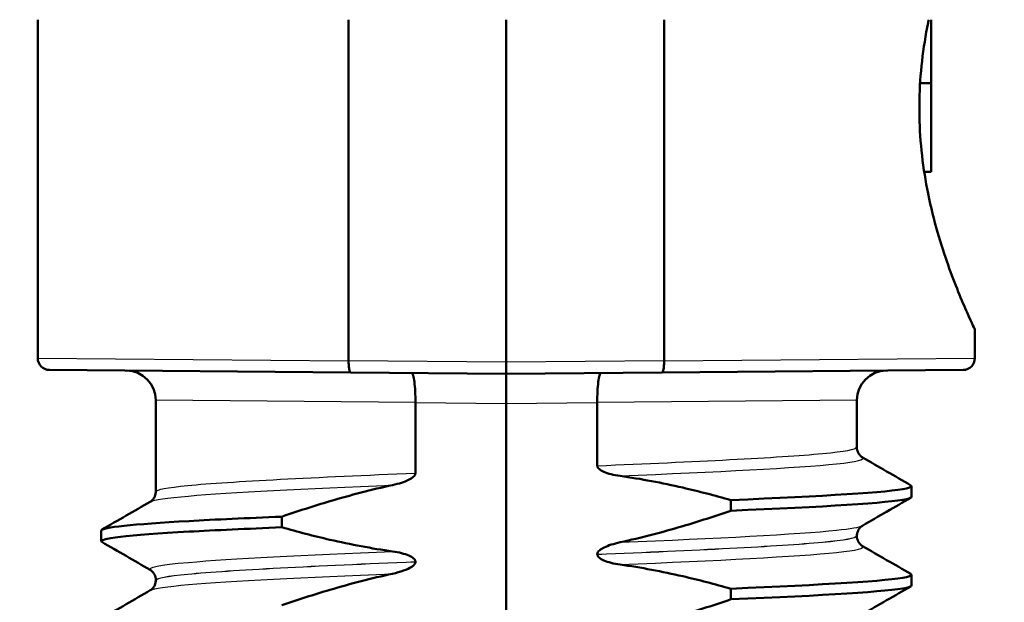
# Model space of a CAD drawing. Header units: millimetres. Extents: x 100 to 2000, y 93 to 2870.
# Tile 8 of 38: x 463 to 479, y 1663 to 1673. Entities that reach past the tile are written whole.
import ezdxf

# ---------------------------------------------------------------- set-up
doc = ezdxf.new("R2010")
doc.units = ezdxf.units.MM
doc.header["$LTSCALE"] = 10
for name, color, linetype, lineweight in [('Dimensions(ISO)', 7, 'Continuous', 25), ('Visible Edges(ISO)', 7, 'Continuous', 50), ('Visible Tangent Edges(ISO)', 7, 'Continuous', 25)]:
    doc.layers.add(name, color=color, linetype=linetype, lineweight=lineweight)
doc.styles.add('Text_3.5mm', font='arial.ttf', dxfattribs={"width": 0.9})
doc.dimstyles.new('KS-STANDARD', dxfattribs={"dimscale": 10, "dimtxt": 3.5, "dimasz": 2.5, "dimexe": 3.175, "dimexo": 0, "dimgap": 0.8, "dimtad": 1, "dimdec": 1, "dimrnd": 1e-08, "dimtxsty": 'Text_3.5mm', "dimcen": 0.09, "dimdle": 10, "dimclrd": 7, "dimclre": 7, "dimclrt": 7, "dimadec": 0, "dimazin": 2, "dimtfac": 0.714286, "dimtdec": 4, "dimtmove": 0, "dimatfit": 3, "dimfxl": 1, "dimtolj": 1, "dimlwd": 25, "dimlwe": 25, "dimarcsym": 0})

# ---------------------------------------------------------------- blocks, each defined once
blk = doc.blocks.new('*D11')
at = {"layer": 'Defpoints', "color": 0, "linetype": 'Continuous'}
for p in [(651.425, 2048.969), (399.025, 1756.687), (651.425, 1553.098)]:
    blk.add_point(p, dxfattribs=at)
at = {"layer": 'Dimensions(ISO)', "color": 7, "linetype": 'Continuous', "lineweight": 25}
for p, q in [((399.025, 1756.687), (399.025, 2080.719)), ((651.425, 1553.098), (651.425, 2080.719)), ((424.025, 2048.969), (626.425, 2048.969))]:
    blk.add_line(p, q, dxfattribs=at)
at = {"layer": 'Dimensions(ISO)', "color": 7, "linetype": 'Continuous'}
for points in [[(424.025, 2053.136), (424.025, 2044.802), (399.025, 2048.969)], [(626.425, 2053.136), (626.425, 2044.802), (651.425, 2048.969)]]:
    blk.add_solid(points, dxfattribs=at)
at = {"layer": 'Dimensions(ISO)', "color": 7, "linetype": 'Continuous', "lineweight": 25, "insert": (490.32, 2074.839), "char_height": 35, "attachment_point": 4, "style": 'Text_3.5mm'}
blk.add_mtext('\\A1;252', dxfattribs=at)

msp = doc.modelspace()

# ---------------------------------------------------------------- linework, layer by layer
at = {"layer": 'Visible Edges(ISO)'}
for p, q in [((463.085, 1673.187), (463.085, 1667.455)), ((468.353, 1673.187), (468.353, 1667.411)), ((471.025, 1667.387), (471.025, 1673.187)), ((473.698, 1667.411), (473.698, 1673.187)), ((478.225, 1672.115), (478.225, 1673.187)), ((478.037, 1672.115), (478.225, 1672.115)), ((478.225, 1670.613), (478.225, 1672.115)), ((478.025, 1671.55), (478.025, 1671.825)), ((478.106, 1670.613), (478.225, 1670.613)), ((478.965, 1667.937), (478.965, 1667.455)), ((468.353, 1667.411), (468.353, 1667.41)), ((471.025, 1667.187), (471.025, 1667.387)), ((473.698, 1667.41), (473.698, 1667.411)), ((468.387, 1667.21), (463.284, 1667.255)), ((468.387, 1667.21), (471.025, 1667.187)), ((471.025, 1667.187), (473.664, 1667.21)), ((471.025, 1666.687), (471.025, 1667.187)), ((478.767, 1667.255), (473.664, 1667.21)), ((465.085, 1666.744), (465.085, 1665.195)), ((469.484, 1666.701), (469.484, 1666.702)), ((469.484, 1665.508), (469.484, 1666.701)), ((471.025, 1651.687), (471.025, 1666.687)), ((472.567, 1666.702), (472.567, 1666.701)), ((472.567, 1666.701), (472.567, 1665.633)), ((476.965, 1666.744), (476.965, 1665.946)), ((477.891, 1665.106), (477.891, 1665.286)), ((474.828, 1665.051), (474.828, 1664.871)), ((467.223, 1664.59), (467.223, 1664.77)), ((464.159, 1664.355), (464.159, 1664.535)), ((476.965, 1664.446), (476.965, 1664.445)), ((472.567, 1664.133), (472.567, 1664.132)), ((469.484, 1664.007), (469.484, 1664.008)), ((477.891, 1663.605), (477.891, 1663.785)), ((465.085, 1663.695), (465.085, 1663.694)), ((474.828, 1663.55), (474.828, 1663.37))]:
    msp.add_line(p, q, dxfattribs=at)
for centre, radius, start, end in [((463.285, 1667.455), 0.2, 180, 269.5), ((478.765, 1667.455), 0.2, 270.5, 0), ((464.585, 1666.744), 0.5, 0, 89.5), ((477.465, 1666.744), 0.5, 90.5, 180)]:
    msp.add_arc(centre, radius, start, end, dxfattribs=at)
for points, knots in [([(478.025, 1671.825), (478.034, 1672.263), (478.087, 1672.716), (478.175, 1673.151), (478.179, 1673.169), (478.183, 1673.187)], [1.1640323, 1.1640323, 1.1640323, 1.1640323, 1.2942934, 1.2942934, 1.2999834, 1.2999834, 1.2999834, 1.2999834]), ([(478.965, 1667.937), (478.965, 1667.937), (478.918, 1668.035), (478.747, 1668.42), (478.626, 1668.707), (478.393, 1669.365), (478.265, 1669.781), (478.087, 1670.658), (478.034, 1671.112), (478.025, 1671.55)], [0.5751742, 0.5751742, 0.5751742, 0.5751742, 0.7188162, 0.7188162, 0.8624582, 0.8624582, 1.0064033, 1.0064033, 1.1366644, 1.1366644, 1.1366644, 1.1366644]), ([(468.387, 1667.21), (468.387, 1667.21), (468.387, 1667.21), (468.382, 1667.211), (468.377, 1667.216), (468.368, 1667.237), (468.365, 1667.252), (468.359, 1667.289), (468.356, 1667.311), (468.353, 1667.359), (468.353, 1667.384), (468.353, 1667.41)], [-0.00014766, -0.00014766, -0.00014766, -0.00014766, 0, 0, 0.00817129, 0.00817129, 0.01605744, 0.01605744, 0.02382977, 0.02382977, 0.03154517, 0.03154517, 0.03154517, 0.03154517]), ([(473.664, 1667.21), (473.664, 1667.21), (473.664, 1667.21), (473.669, 1667.211), (473.674, 1667.216), (473.682, 1667.237), (473.686, 1667.252), (473.692, 1667.289), (473.694, 1667.311), (473.698, 1667.359), (473.698, 1667.384), (473.698, 1667.41)], [-0.03167383, -0.03167383, -0.03167383, -0.03167383, -0.03152626, -0.03152626, -0.02335987, -0.02335987, -0.01547845, -0.01547845, -0.00771078, -0.00771078, 0, 0, 0, 0]), ([(469.422, 1667.201), (469.422, 1667.201), (469.422, 1667.201), (469.431, 1667.201), (469.439, 1667.187), (469.455, 1667.135), (469.462, 1667.098), (469.473, 1667.005), (469.478, 1666.95), (469.483, 1666.831), (469.485, 1666.767), (469.484, 1666.702)], [-0.07896675, -0.07896675, -0.07896675, -0.07896675, -0.0786466, -0.0786466, -0.0584869, -0.0584869, -0.03885468, -0.03885468, -0.01938505, -0.01938505, 0, 0, 0, 0]), ([(472.629, 1667.201), (472.629, 1667.201), (472.629, 1667.201), (472.62, 1667.201), (472.611, 1667.187), (472.596, 1667.135), (472.589, 1667.098), (472.577, 1667.005), (472.573, 1666.95), (472.567, 1666.831), (472.566, 1666.767), (472.567, 1666.702)], [-0.00032025, -0.00032025, -0.00032025, -0.00032025, 0, 0, 0.02016604, 0.02016604, 0.03980443, 0.03980443, 0.05928019, 0.05928019, 0.07867133, 0.07867133, 0.07867133, 0.07867133]), ([(476.965, 1665.946), (476.965, 1665.912), (476.975, 1665.878), (477, 1665.828), (477.014, 1665.811), (477.04, 1665.787), (477.05, 1665.78), (477.058, 1665.775), (477.059, 1665.775), (477.06, 1665.774)], [0, 0, 0, 0, 0.01563679, 0.01563679, 0.02960477, 0.02960477, 0.04518607, 0.04518607, 0.04675566, 0.04675566, 0.04675566, 0.04675566]), ([(472.567, 1665.633), (472.567, 1665.629), (472.567, 1665.624), (472.57, 1665.614), (472.572, 1665.61), (472.579, 1665.595), (472.587, 1665.586), (472.618, 1665.558), (472.65, 1665.541), (472.748, 1665.499), (472.845, 1665.475), (472.953, 1665.46)], [-0.05473825, -0.05473825, -0.05473825, -0.05473825, -0.05269081, -0.05269081, -0.05054514, -0.05054514, -0.04561181, -0.04561181, -0.03251755, -0.03251755, 0, 0, 0, 0]), ([(469.098, 1665.305), (469.204, 1665.328), (469.3, 1665.359), (469.396, 1665.407), (469.425, 1665.424), (469.457, 1665.452), (469.467, 1665.463), (469.477, 1665.479), (469.48, 1665.485), (469.482, 1665.494), (469.483, 1665.497), (469.484, 1665.501), (469.484, 1665.502), (469.484, 1665.504), (469.484, 1665.505), (469.484, 1665.506), (469.484, 1665.507), (469.484, 1665.507), (469.484, 1665.508), (469.484, 1665.508)], [-0.03978694, -0.03978694, -0.03978694, -0.03978694, -0.01651478, -0.01651478, -0.0075637, -0.0075637, -0.00358267, -0.00358267, -0.00171374, -0.00171374, -0.00084489, -0.00084489, -0.00042059, -0.00042059, -0.00020999, -0.00020999, -0.00010493, -0.00010493, 0, 0, 0, 0]), ([(472.953, 1665.46), (473.31, 1665.41), (473.663, 1665.342), (474.287, 1665.199), (474.559, 1665.128), (474.828, 1665.051)], [-0.1920259, -0.1920259, -0.1920259, -0.1920259, -0.0840256, -0.0840256, 0, 0, 0, 0]), ([(467.223, 1664.77), (467.492, 1664.863), (467.764, 1664.951), (468.387, 1665.135), (468.741, 1665.228), (469.098, 1665.305)], [-0.1951068, -0.1951068, -0.1951068, -0.1951068, -0.109617, -0.109617, 0, 0, 0, 0]), ([(474.828, 1665.051), (476.403, 1665.117), (477.51, 1665.183), (477.807, 1665.248), (477.885, 1665.266), (477.906, 1665.283), (477.874, 1665.3)], [52.423241, 52.423241, 52.423241, 52.423241, 53.249787, 53.249787, 53.249787, 53.467266, 53.467266, 53.467266, 53.467266]), ([(464.991, 1665.024), (464.998, 1665.028), (465.009, 1665.035), (465.034, 1665.058), (465.045, 1665.072), (465.071, 1665.114), (465.083, 1665.148), (465.085, 1665.187), (465.085, 1665.191), (465.085, 1665.195)], [0, 0, 0, 0, 0.01675146, 0.01675146, 0.02873921, 0.02873921, 0.0449543, 0.0449543, 0.04675997, 0.04675997, 0.04675997, 0.04675997]), ([(474.828, 1664.871), (476.403, 1664.937), (477.51, 1665.002), (477.807, 1665.068), (477.863, 1665.081), (477.89, 1665.093), (477.888, 1665.106)], [52.4232414, 52.4232414, 52.4232414, 52.4232414, 53.2497872, 53.2497872, 53.2497872, 53.4070751, 53.4070751, 53.4070751, 53.4070751]), ([(464.162, 1664.535), (464.169, 1664.589), (464.693, 1664.642), (465.648, 1664.696), (466.093, 1664.721), (466.627, 1664.746), (467.223, 1664.77)], [50.2654825, 50.2654825, 50.2654825, 50.2654825, 50.9364829, 50.9364829, 50.9364829, 51.2493161, 51.2493161, 51.2493161, 51.2493161]), ([(474.828, 1664.871), (474.559, 1664.778), (474.287, 1664.69), (473.664, 1664.506), (473.31, 1664.413), (472.953, 1664.336)], [-0.1951068, -0.1951068, -0.1951068, -0.1951068, -0.109617, -0.109617, 0, 0, 0, 0]), ([(477.06, 1664.617), (477.053, 1664.613), (477.042, 1664.607), (477.017, 1664.583), (477.005, 1664.57), (476.98, 1664.527), (476.968, 1664.493), (476.965, 1664.454), (476.965, 1664.45), (476.965, 1664.446)], [0, 0, 0, 0, 0.01675146, 0.01675146, 0.02873921, 0.02873921, 0.0449543, 0.0449543, 0.04675997, 0.04675997, 0.04675997, 0.04675997]), ([(464.173, 1664.341), (464.079, 1664.399), (464.607, 1664.457), (465.648, 1664.516), (466.093, 1664.54), (466.627, 1664.565), (467.223, 1664.59)], [50.205291, 50.205291, 50.205291, 50.205291, 50.936483, 50.936483, 50.936483, 51.249316, 51.249316, 51.249316, 51.249316]), ([(469.098, 1664.181), (468.741, 1664.232), (468.388, 1664.299), (467.764, 1664.442), (467.492, 1664.513), (467.223, 1664.59)], [-0.1920259, -0.1920259, -0.1920259, -0.1920259, -0.0840256, -0.0840256, 0, 0, 0, 0]), ([(476.965, 1664.445), (476.965, 1664.411), (476.975, 1664.377), (477, 1664.327), (477.014, 1664.31), (477.04, 1664.286), (477.05, 1664.279), (477.058, 1664.274), (477.059, 1664.274), (477.06, 1664.273)], [0, 0, 0, 0, 0.01563679, 0.01563679, 0.02960477, 0.02960477, 0.04518607, 0.04518607, 0.04675566, 0.04675566, 0.04675566, 0.04675566]), ([(472.953, 1664.336), (472.847, 1664.313), (472.751, 1664.282), (472.655, 1664.234), (472.626, 1664.217), (472.593, 1664.189), (472.584, 1664.179), (472.574, 1664.162), (472.571, 1664.156), (472.568, 1664.147), (472.568, 1664.145), (472.567, 1664.14), (472.567, 1664.139), (472.567, 1664.137), (472.567, 1664.136), (472.567, 1664.135), (472.567, 1664.135), (472.567, 1664.134), (472.567, 1664.134), (472.567, 1664.133)], [-0.03978694, -0.03978694, -0.03978694, -0.03978694, -0.01651478, -0.01651478, -0.0075637, -0.0075637, -0.00358267, -0.00358267, -0.00171374, -0.00171374, -0.00084489, -0.00084489, -0.00042059, -0.00042059, -0.00020999, -0.00020999, -0.00010493, -0.00010493, 0, 0, 0, 0]), ([(469.484, 1664.008), (469.484, 1664.013), (469.483, 1664.017), (469.481, 1664.027), (469.479, 1664.032), (469.471, 1664.046), (469.463, 1664.055), (469.432, 1664.084), (469.4, 1664.1), (469.302, 1664.142), (469.205, 1664.166), (469.098, 1664.181)], [-0.05473825, -0.05473825, -0.05473825, -0.05473825, -0.05269081, -0.05269081, -0.05054514, -0.05054514, -0.04561181, -0.04561181, -0.03251755, -0.03251755, 0, 0, 0, 0]), ([(472.567, 1664.132), (472.567, 1664.128), (472.567, 1664.123), (472.57, 1664.113), (472.572, 1664.109), (472.579, 1664.094), (472.587, 1664.085), (472.618, 1664.057), (472.65, 1664.04), (472.748, 1663.998), (472.845, 1663.974), (472.953, 1663.959)], [-0.05473825, -0.05473825, -0.05473825, -0.05473825, -0.05269081, -0.05269081, -0.05054514, -0.05054514, -0.04561181, -0.04561181, -0.03251755, -0.03251755, 0, 0, 0, 0]), ([(469.098, 1663.804), (469.16, 1663.818), (469.224, 1663.835), (469.338, 1663.876), (469.386, 1663.899), (469.437, 1663.933), (469.453, 1663.946), (469.471, 1663.968), (469.476, 1663.976), (469.483, 1663.992), (469.484, 1664), (469.484, 1664.007)], [-0.03714578, -0.03714578, -0.03714578, -0.03714578, -0.02352479, -0.02352479, -0.01076423, -0.01076423, -0.00516478, -0.00516478, -0.00220521, -0.00220521, 0, 0, 0, 0]), ([(472.953, 1663.959), (473.31, 1663.909), (473.663, 1663.841), (474.287, 1663.698), (474.559, 1663.627), (474.828, 1663.55)], [-0.1920259, -0.1920259, -0.1920259, -0.1920259, -0.0840256, -0.0840256, 0, 0, 0, 0]), ([(465.085, 1663.695), (465.085, 1663.73), (465.076, 1663.764), (465.051, 1663.813), (465.036, 1663.83), (465.011, 1663.854), (465, 1663.861), (464.992, 1663.866), (464.992, 1663.867), (464.991, 1663.867)], [0, 0, 0, 0, 0.01563679, 0.01563679, 0.02960477, 0.02960477, 0.04518607, 0.04518607, 0.04675566, 0.04675566, 0.04675566, 0.04675566]), ([(467.223, 1663.269), (467.492, 1663.362), (467.764, 1663.45), (468.387, 1663.634), (468.741, 1663.727), (469.098, 1663.804)], [-0.1951068, -0.1951068, -0.1951068, -0.1951068, -0.109617, -0.109617, 0, 0, 0, 0]), ([(474.828, 1663.55), (476.403, 1663.616), (477.51, 1663.682), (477.807, 1663.747), (477.885, 1663.765), (477.906, 1663.782), (477.874, 1663.799)], [46.140056, 46.140056, 46.140056, 46.140056, 46.966602, 46.966602, 46.966602, 47.184081, 47.184081, 47.184081, 47.184081]), ([(464.991, 1663.523), (464.998, 1663.527), (465.009, 1663.534), (465.034, 1663.557), (465.045, 1663.571), (465.071, 1663.613), (465.083, 1663.647), (465.085, 1663.686), (465.085, 1663.69), (465.085, 1663.694)], [0, 0, 0, 0, 0.01675146, 0.01675146, 0.02873921, 0.02873921, 0.0449543, 0.0449543, 0.04675997, 0.04675997, 0.04675997, 0.04675997]), ([(474.828, 1663.37), (476.403, 1663.436), (477.51, 1663.501), (477.807, 1663.567), (477.863, 1663.58), (477.89, 1663.592), (477.888, 1663.605)], [46.1400561, 46.1400561, 46.1400561, 46.1400561, 46.9666019, 46.9666019, 46.9666019, 47.1238898, 47.1238898, 47.1238898, 47.1238898]), ([(474.828, 1663.37), (474.559, 1663.277), (474.287, 1663.189), (473.664, 1663.005), (473.31, 1662.912), (472.953, 1662.835)], [-0.1951068, -0.1951068, -0.1951068, -0.1951068, -0.109617, -0.109617, 0, 0, 0, 0])]:
    msp.add_open_spline(points, degree=3, knots=knots, dxfattribs=at)
for points in [[(477.06, 1665.774), (477.333, 1665.616), (477.606, 1665.458), (477.879, 1665.3)], [(464.172, 1664.55), (464.445, 1664.708), (464.718, 1664.866), (464.991, 1665.024)], [(477.879, 1665.091), (477.606, 1664.933), (477.333, 1664.775), (477.06, 1664.617)], [(464.991, 1663.867), (464.718, 1664.025), (464.445, 1664.183), (464.172, 1664.341)], [(477.06, 1664.273), (477.333, 1664.115), (477.606, 1663.957), (477.879, 1663.799)], [(464.172, 1663.049), (464.445, 1663.207), (464.718, 1663.365), (464.991, 1663.523)], [(477.879, 1663.59), (477.606, 1663.432), (477.333, 1663.274), (477.06, 1663.116)]]:
    msp.add_open_spline(points, degree=3, dxfattribs=at)
at = {"layer": 'Visible Tangent Edges(ISO)'}
for p, q in [((463.085, 1667.455), (468.353, 1667.41)), ((473.698, 1667.41), (478.965, 1667.455)), ((471.025, 1667.387), (468.353, 1667.411)), ((473.698, 1667.411), (471.025, 1667.387)), ((469.484, 1666.702), (465.085, 1666.744)), ((469.484, 1666.701), (471.025, 1666.687)), ((471.025, 1666.687), (472.567, 1666.701)), ((476.965, 1666.744), (472.567, 1666.702))]:
    msp.add_line(p, q, dxfattribs=at)
for points, knots in [([(472.567, 1665.633), (474.213, 1665.702), (475.644, 1665.77), (476.381, 1665.839), (476.764, 1665.875), (476.956, 1665.91), (476.956, 1665.946)], [52.09876, 52.09876, 52.09876, 52.09876, 52.959823, 52.959823, 52.959823, 53.407075, 53.407075, 53.407075, 53.407075]), ([(472.953, 1665.46), (474.589, 1665.528), (475.963, 1665.597), (476.619, 1665.665), (476.971, 1665.701), (477.114, 1665.738), (477.051, 1665.774)], [52.160598, 52.160598, 52.160598, 52.160598, 53.016916, 53.016916, 53.016916, 53.475378, 53.475378, 53.475378, 53.475378]), ([(465.094, 1665.195), (465.094, 1665.23), (465.272, 1665.264), (465.627, 1665.298), (466.353, 1665.368), (467.806, 1665.438), (469.484, 1665.508)], [50.265482, 50.265482, 50.265482, 50.265482, 50.696014, 50.696014, 50.696014, 51.573797, 51.573797, 51.573797, 51.573797]), ([(465, 1665.024), (465.054, 1665.056), (465.268, 1665.088), (465.639, 1665.12), (466.349, 1665.182), (467.618, 1665.244), (469.098, 1665.305)], [50.333785, 50.333785, 50.333785, 50.333785, 50.737778, 50.737778, 50.737778, 51.51196, 51.51196, 51.51196, 51.51196]), ([(472.953, 1664.336), (474.589, 1664.404), (475.963, 1664.472), (476.619, 1664.541), (476.866, 1664.566), (477.01, 1664.592), (477.052, 1664.617)], [52.160598, 52.160598, 52.160598, 52.160598, 53.016916, 53.016916, 53.016916, 53.338772, 53.338772, 53.338772, 53.338772]), ([(472.567, 1664.133), (474.213, 1664.202), (475.644, 1664.27), (476.381, 1664.339), (476.764, 1664.375), (476.956, 1664.41), (476.956, 1664.446)], [52.09876, 52.09876, 52.09876, 52.09876, 52.959823, 52.959823, 52.959823, 53.407075, 53.407075, 53.407075, 53.407075]), ([(472.567, 1664.132), (474.213, 1664.201), (475.644, 1664.269), (476.381, 1664.338), (476.764, 1664.374), (476.956, 1664.409), (476.956, 1664.445)], [45.815575, 45.815575, 45.815575, 45.815575, 46.676638, 46.676638, 46.676638, 47.12389, 47.12389, 47.12389, 47.12389]), ([(472.953, 1663.959), (474.589, 1664.027), (475.963, 1664.096), (476.619, 1664.164), (476.971, 1664.2), (477.114, 1664.237), (477.051, 1664.273)], [45.877412, 45.877412, 45.877412, 45.877412, 46.733731, 46.733731, 46.733731, 47.192192, 47.192192, 47.192192, 47.192192]), ([(464.999, 1663.867), (464.928, 1663.91), (465.143, 1663.953), (465.639, 1663.996), (466.349, 1664.058), (467.618, 1664.119), (469.098, 1664.181)], [50.19718, 50.19718, 50.19718, 50.19718, 50.737778, 50.737778, 50.737778, 51.51196, 51.51196, 51.51196, 51.51196]), ([(465.094, 1663.695), (465.094, 1663.73), (465.272, 1663.764), (465.627, 1663.798), (466.353, 1663.868), (467.806, 1663.938), (469.484, 1664.008)], [50.265482, 50.265482, 50.265482, 50.265482, 50.696014, 50.696014, 50.696014, 51.573797, 51.573797, 51.573797, 51.573797]), ([(465.094, 1663.694), (465.094, 1663.729), (465.272, 1663.763), (465.627, 1663.797), (466.353, 1663.867), (467.806, 1663.937), (469.484, 1664.007)], [43.982297, 43.982297, 43.982297, 43.982297, 44.412828, 44.412828, 44.412828, 45.290612, 45.290612, 45.290612, 45.290612]), ([(465, 1663.523), (465.054, 1663.555), (465.268, 1663.587), (465.639, 1663.619), (466.349, 1663.681), (467.618, 1663.743), (469.098, 1663.804)], [44.0506, 44.0506, 44.0506, 44.0506, 44.454593, 44.454593, 44.454593, 45.228775, 45.228775, 45.228775, 45.228775])]:
    msp.add_open_spline(points, degree=3, knots=knots, dxfattribs=at)

# ---------------------------------------------------------------- dimensions: what is measured, and where the dimension line sits
at = {"layer": 'Dimensions(ISO)', "color": 7, "linetype": 'Continuous', "lineweight": 25}
dim = msp.add_linear_dim(base=(651.425, 2048.969), p1=(399.025, 1756.687), p2=(651.425, 1553.098), angle=180, dimstyle='KS-STANDARD', override={"dimgap": 0.8, "dimdec": 0, "dimtol": 0, "dimlim": 0, "dimtp": 0, "dimtm": 0, "dimtdec": 4, "dimtofl": 0, "dimatfit": 1}, dxfattribs=at)
dim.commit()
dim.dimension.update_dxf_attribs({"geometry": '*D11', "text_midpoint": (525.225, 2048.969), "dimtype": 160})

doc.saveas('drawing.dxf')
